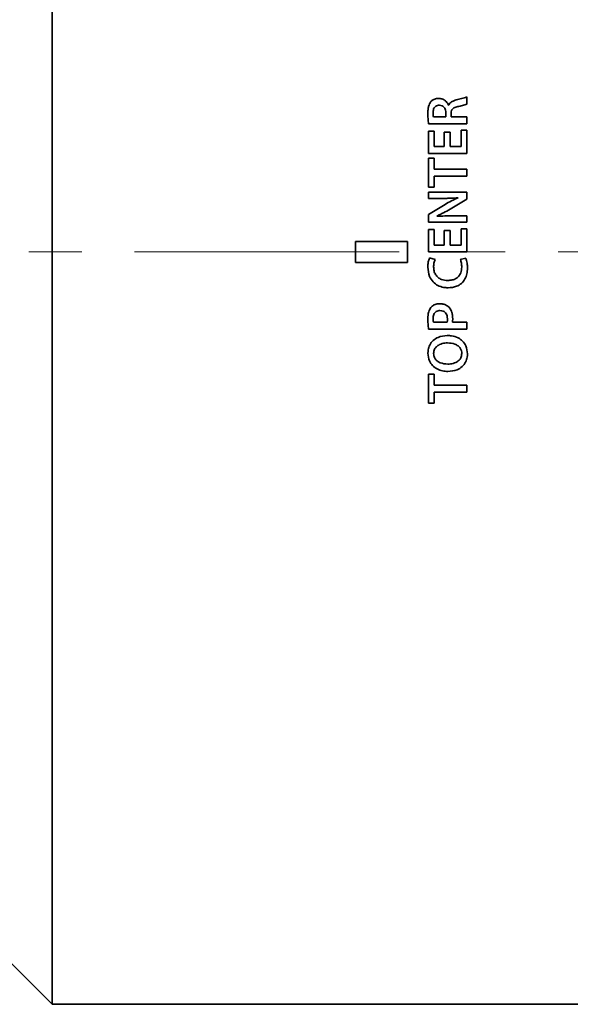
# Model space of a CAD drawing. Header units: millimetres. Extents: x 0 to 1118, y 0 to 864.
# Tile 40 of 96: x 288 to 314, y 507 to 555. Entities that reach past the tile are written whole.
import ezdxf

# ---------------------------------------------------------------- set-up
doc = ezdxf.new("R2010")
doc.units = ezdxf.units.MM
doc.linetypes.add('CENTERX2', pattern=[20.32, 12.7, -2.54, 2.54, -2.54])
doc.layers.add('ALPHAREV', color=7, linetype='Continuous', lineweight=25)

msp = doc.modelspace()

# ---------------------------------------------------------------- linework, layer by layer
at = {"color": 7, "linetype": 'Continuous', "lineweight": 35}
for p, q in [((289.49, 543.446), (289.49, 579.571)), ((309.388, 550.545), (309.388, 550.886)), ((308.511, 550.491), (308.503, 550.491)), ((308.377, 549.928), (307.779, 549.928)), ((308.376, 550.126), (308.377, 549.928)), ((308.624, 549.928), (308.624, 550.096)), ((309.388, 549.928), (308.624, 549.928)), ((309.388, 549.601), (309.388, 549.928)), ((307.549, 549.601), (309.388, 549.601)), ((307.813, 549.243), (307.536, 549.243)), ((307.536, 549.243), (307.536, 548.178)), ((307.813, 548.505), (307.813, 549.243)), ((308.3, 549.202), (308.3, 548.505)), ((308.574, 549.202), (308.3, 549.202)), ((308.574, 548.505), (308.574, 549.202)), ((309.388, 549.285), (309.112, 549.285)), ((309.112, 549.285), (309.112, 548.505)), ((309.388, 548.178), (309.388, 549.285)), ((308.3, 548.505), (307.813, 548.505)), ((309.112, 548.505), (308.574, 548.505)), ((307.536, 548.178), (309.388, 548.178)), ((307.813, 547.945), (307.536, 547.945)), ((307.536, 547.945), (307.536, 546.558)), ((307.813, 547.412), (307.813, 547.945)), ((309.388, 547.412), (307.813, 547.412)), ((307.813, 546.558), (307.813, 547.085)), ((307.813, 547.085), (309.388, 547.085)), ((309.388, 547.085), (309.388, 547.412)), ((307.536, 546.558), (307.813, 546.558)), ((309.388, 546.319), (307.539, 546.319)), ((307.539, 546.319), (307.539, 546.018)), ((308.959, 546.047), (308.959, 546.041)), ((309.388, 545.982), (309.388, 546.319)), ((308.335, 545.727), (307.536, 545.25)), ((307.539, 546.018), (308.184, 546.018)), ((308.576, 545.499), (309.388, 545.982)), ((307.536, 545.25), (307.536, 544.874)), ((307.94, 545.16), (307.937, 545.168)), ((309.388, 545.176), (308.726, 545.176)), ((309.388, 544.874), (309.388, 545.176)), ((307.536, 544.874), (309.388, 544.874)), ((307.813, 544.516), (307.536, 544.516)), ((307.536, 544.516), (307.536, 543.451)), ((307.813, 543.778), (307.813, 544.516)), ((308.3, 544.475), (308.3, 543.778)), ((308.574, 544.475), (308.3, 544.475)), ((308.574, 543.778), (308.574, 544.475)), ((309.388, 544.558), (309.112, 544.558)), ((309.112, 544.558), (309.112, 543.778)), ((309.388, 543.451), (309.388, 544.558)), ((304.04, 543.946), (306.54, 543.946)), ((304.04, 542.946), (304.04, 543.946)), ((306.54, 543.946), (306.54, 542.946)), ((308.3, 543.778), (307.813, 543.778)), ((309.112, 543.778), (308.574, 543.778)), ((289.49, 507.321), (289.49, 543.446)), ((307.536, 543.451), (309.388, 543.451)), ((306.54, 542.946), (304.04, 542.946)), ((307.858, 543.085), (307.592, 543.159)), ((309.332, 543.143), (309.069, 543.088)), ((308.436, 540.067), (307.779, 540.067)), ((309.388, 540.067), (308.692, 540.067)), ((309.388, 539.74), (309.388, 540.067)), ((307.548, 539.74), (309.388, 539.74)), ((307.513, 538.58), (307.513, 538.579)), ((307.785, 538.571), (307.785, 538.571)), ((307.813, 537.576), (307.536, 537.576)), ((307.536, 537.576), (307.536, 536.189)), ((307.813, 537.043), (307.813, 537.576)), ((309.388, 537.043), (307.813, 537.043)), ((307.813, 536.189), (307.813, 536.716)), ((307.813, 536.716), (309.388, 536.716)), ((309.388, 536.716), (309.388, 537.043)), ((307.536, 536.189), (307.813, 536.189)), ((286.365, 510.446), (289.49, 507.321)), ((289.49, 507.321), (329.39, 507.321))]:
    msp.add_line(p, q, dxfattribs=at)
for points, knots in [([(308.031, 550.818), (307.996, 550.816), (307.903, 550.811), (307.765, 550.767), (307.69, 550.695), (307.656, 550.663)], [0, 0, 0, 0, 0.250992, 0.66727, 1, 1, 1, 1]), ([(308.503, 550.491), (308.47, 550.554), (308.412, 550.665), (308.265, 550.774), (308.136, 550.812), (308.057, 550.816), (308.031, 550.818)], [0, 0, 0, 0, 0.351388, 0.61273, 0.874781, 1, 1, 1, 1]), ([(309.388, 550.886), (309.346, 550.87), (309.262, 550.838), (309.087, 550.796), (308.956, 550.764), (308.869, 550.743)], [0, 0, 0, 0, 0.250952, 0.501028, 1, 1, 1, 1]), ([(307.656, 550.663), (307.613, 550.591), (307.541, 550.471), (307.515, 550.273), (307.512, 550.159), (307.511, 550.101)], [0, 0, 0, 0, 0.416946, 0.705729, 1, 1, 1, 1]), ([(307.762, 550.134), (307.765, 550.19), (307.77, 550.277), (307.822, 550.385), (307.887, 550.449), (307.973, 550.484), (308.032, 550.488), (308.065, 550.491)], [0, 0, 0, 0, 0.31534, 0.490533, 0.667314, 0.818046, 1, 1, 1, 1]), ([(308.065, 550.491), (308.109, 550.486), (308.183, 550.479), (308.272, 550.42), (308.33, 550.346), (308.37, 550.245), (308.374, 550.168), (308.376, 550.126)], [0, 0, 0, 0, 0.239856, 0.405732, 0.571007, 0.760625, 1, 1, 1, 1]), ([(308.869, 550.743), (308.833, 550.732), (308.741, 550.707), (308.618, 550.643), (308.541, 550.556), (308.517, 550.504), (308.511, 550.491)], [0, 0, 0, 0, 0.250889, 0.62211, 0.900029, 1, 1, 1, 1]), ([(308.624, 550.096), (308.628, 550.144), (308.634, 550.22), (308.689, 550.31), (308.788, 550.385), (308.883, 550.407), (308.95, 550.423)], [0, 0, 0, 0, 0.283132, 0.444041, 0.604897, 1, 1, 1, 1]), ([(308.95, 550.423), (309.023, 550.44), (309.134, 550.466), (309.281, 550.504), (309.353, 550.531), (309.388, 550.545)], [0, 0, 0, 0, 0.498867, 0.748891, 1, 1, 1, 1]), ([(307.511, 550.101), (307.512, 550.018), (307.515, 549.893), (307.53, 549.726), (307.542, 549.643), (307.549, 549.601)], [0, 0, 0, 0, 0.498664, 0.749073, 1, 1, 1, 1]), ([(307.779, 549.928), (307.775, 549.949), (307.766, 549.991), (307.764, 550.06), (307.762, 550.108), (307.762, 550.134)], [0, 0, 0, 0, 0.311031, 0.620094, 1, 1, 1, 1]), ([(308.184, 546.018), (308.249, 546.018), (308.378, 546.018), (308.637, 546.024), (308.83, 546.038), (308.959, 546.047)], [0, 0, 0, 0, 0.250061, 0.500129, 1, 1, 1, 1]), ([(308.959, 546.041), (308.906, 546.019), (308.798, 545.973), (308.588, 545.871), (308.436, 545.785), (308.335, 545.727)], [0, 0, 0, 0, 0.249997, 0.500046, 1, 1, 1, 1]), ([(307.937, 545.168), (307.992, 545.193), (308.101, 545.242), (308.315, 545.352), (308.472, 545.44), (308.576, 545.499)], [0, 0, 0, 0, 0.250018, 0.500076, 1, 1, 1, 1]), ([(308.726, 545.176), (308.661, 545.176), (308.529, 545.176), (308.267, 545.173), (308.071, 545.165), (307.94, 545.16)], [0, 0, 0, 0, 0.250039, 0.500082, 1, 1, 1, 1]), ([(307.592, 543.159), (307.578, 543.124), (307.543, 543.036), (307.516, 542.883), (307.513, 542.768), (307.511, 542.709)], [0, 0, 0, 0, 0.24788, 0.620138, 1, 1, 1, 1]), ([(307.787, 542.723), (307.788, 542.754), (307.79, 542.816), (307.806, 542.939), (307.837, 543.027), (307.858, 543.085)], [0, 0, 0, 0, 0.250543, 0.501355, 1, 1, 1, 1]), ([(308.469, 542.075), (308.367, 542.083), (308.201, 542.096), (307.996, 542.21), (307.872, 542.357), (307.798, 542.535), (307.791, 542.661), (307.787, 542.723)], [0, 0, 0, 0, 0.286598, 0.465829, 0.645645, 0.822937, 1, 1, 1, 1]), ([(309.137, 542.721), (309.13, 542.626), (309.117, 542.47), (309.002, 542.279), (308.855, 542.159), (308.671, 542.087), (308.538, 542.079), (308.469, 542.075)], [0, 0, 0, 0, 0.266871, 0.443743, 0.620731, 0.802162, 1, 1, 1, 1]), ([(309.069, 543.088), (309.08, 543.059), (309.103, 543), (309.129, 542.877), (309.134, 542.783), (309.137, 542.721)], [0, 0, 0, 0, 0.2511659, 0.5022542, 1, 1, 1, 1]), ([(309.414, 542.666), (309.413, 542.706), (309.411, 542.788), (309.396, 542.95), (309.358, 543.066), (309.332, 543.143)], [0, 0, 0, 0, 0.251032, 0.502135, 1, 1, 1, 1]), ([(307.511, 542.709), (307.526, 542.557), (307.55, 542.304), (307.747, 542.003), (307.983, 541.821), (308.242, 541.738), (308.41, 541.727), (308.485, 541.723)], [0, 0, 0, 0, 0.2903, 0.482811, 0.675869, 0.854967, 1, 1, 1, 1]), ([(308.485, 541.723), (308.624, 541.735), (308.854, 541.754), (309.132, 541.926), (309.303, 542.138), (309.397, 542.395), (309.408, 542.574), (309.414, 542.666)], [0, 0, 0, 0, 0.27589, 0.457889, 0.640102, 0.815877, 1, 1, 1, 1]), ([(308.079, 540.957), (308.039, 540.955), (307.936, 540.95), (307.781, 540.899), (307.696, 540.818), (307.657, 540.781)], [0, 0, 0, 0, 0.252205, 0.664059, 1, 1, 1, 1]), ([(308.514, 540.803), (308.466, 540.84), (308.372, 540.915), (308.214, 540.952), (308.116, 540.956), (308.079, 540.957)], [0, 0, 0, 0, 0.3801621, 0.7599221, 1, 1, 1, 1]), ([(307.657, 540.781), (307.617, 540.714), (307.547, 540.6), (307.516, 540.412), (307.513, 540.302), (307.511, 540.246)], [0, 0, 0, 0, 0.413189, 0.703353, 1, 1, 1, 1]), ([(307.762, 540.26), (307.766, 540.321), (307.773, 540.415), (307.836, 540.528), (307.91, 540.591), (308.001, 540.624), (308.062, 540.628), (308.093, 540.63)], [0, 0, 0, 0, 0.323087, 0.497517, 0.672854, 0.835012, 1, 1, 1, 1]), ([(308.093, 540.63), (308.144, 540.626), (308.229, 540.619), (308.331, 540.557), (308.396, 540.479), (308.443, 540.368), (308.448, 540.282), (308.451, 540.23)], [0, 0, 0, 0, 0.248492, 0.412309, 0.576041, 0.745045, 1, 1, 1, 1]), ([(308.702, 540.23), (308.701, 540.282), (308.697, 540.385), (308.66, 540.565), (308.597, 540.711), (308.528, 540.787), (308.514, 540.803)], [0, 0, 0, 0, 0.251084, 0.502609, 0.895688, 1, 1, 1, 1]), ([(307.511, 540.246), (307.512, 540.162), (307.515, 540.035), (307.527, 539.866), (307.541, 539.782), (307.548, 539.74)], [0, 0, 0, 0, 0.498582, 0.748879, 1, 1, 1, 1]), ([(307.779, 540.067), (307.776, 540.083), (307.769, 540.115), (307.765, 540.163), (307.763, 540.211), (307.762, 540.244), (307.762, 540.26)], [0, 0, 0, 0, 0.249719, 0.4994712, 0.7496801, 1, 1, 1, 1]), ([(308.451, 540.23), (308.451, 540.203), (308.451, 540.162), (308.445, 540.108), (308.439, 540.081), (308.436, 540.067)], [0, 0, 0, 0, 0.49689, 0.74768, 1, 1, 1, 1]), ([(308.692, 540.067), (308.695, 540.094), (308.7, 540.135), (308.702, 540.189), (308.702, 540.216), (308.702, 540.23)], [0, 0, 0, 0, 0.498577, 0.749124, 1, 1, 1, 1]), ([(308.443, 539.432), (308.291, 539.417), (308.046, 539.393), (307.757, 539.207), (307.592, 538.993), (307.524, 538.77), (307.516, 538.634), (307.513, 538.58)], [0, 0, 0, 0, 0.318443, 0.513218, 0.709145, 0.883132, 1, 1, 1, 1]), ([(309.411, 538.552), (309.397, 538.685), (309.374, 538.908), (309.191, 539.17), (308.954, 539.345), (308.689, 539.42), (308.51, 539.429), (308.443, 539.432)], [0, 0, 0, 0, 0.270066, 0.452439, 0.634728, 0.86309, 1, 1, 1, 1]), ([(307.785, 538.571), (307.794, 538.642), (307.81, 538.763), (307.922, 538.911), (308.09, 539.017), (308.279, 539.073), (308.412, 539.078), (308.457, 539.079)], [0, 0, 0, 0, 0.227255, 0.38317, 0.57768, 0.856421, 1, 1, 1, 1]), ([(308.457, 539.079), (308.576, 539.07), (308.756, 539.056), (308.958, 538.946), (309.07, 538.833), (309.129, 538.703), (309.136, 538.613), (309.139, 538.571)], [0, 0, 0, 0, 0.372197, 0.559943, 0.714101, 0.868613, 1, 1, 1, 1]), ([(307.513, 538.579), (307.527, 538.452), (307.551, 538.236), (307.73, 537.981), (307.95, 537.816), (308.208, 537.724), (308.39, 537.712), (308.476, 537.707)], [0, 0, 0, 0, 0.261038, 0.444494, 0.62746, 0.822742, 1, 1, 1, 1]), ([(308.47, 538.06), (308.345, 538.07), (308.161, 538.086), (307.956, 538.201), (307.849, 538.315), (307.795, 538.444), (307.788, 538.531), (307.785, 538.571)], [0, 0, 0, 0, 0.3869963, 0.5714705, 0.7225737, 0.8737356, 1, 1, 1, 1]), ([(309.139, 538.571), (309.13, 538.5), (309.115, 538.379), (309.003, 538.228), (308.835, 538.119), (308.645, 538.066), (308.515, 538.061), (308.47, 538.06)], [0, 0, 0, 0, 0.226934, 0.383631, 0.585913, 0.858148, 1, 1, 1, 1]), ([(308.476, 537.707), (308.626, 537.721), (308.871, 537.744), (309.161, 537.927), (309.331, 538.142), (309.401, 538.364), (309.408, 538.5), (309.411, 538.552)], [0, 0, 0, 0, 0.314978, 0.51211, 0.710127, 0.88742, 1, 1, 1, 1])]:
    msp.add_open_spline(points, degree=3, knots=knots, dxfattribs=at)
at = {"layer": 'ALPHAREV', "linetype": 'CENTERX2', "lineweight": 18}
msp.add_line((110.562, 543.446), (334.329, 543.446), dxfattribs=at)

doc.saveas('drawing.dxf')
